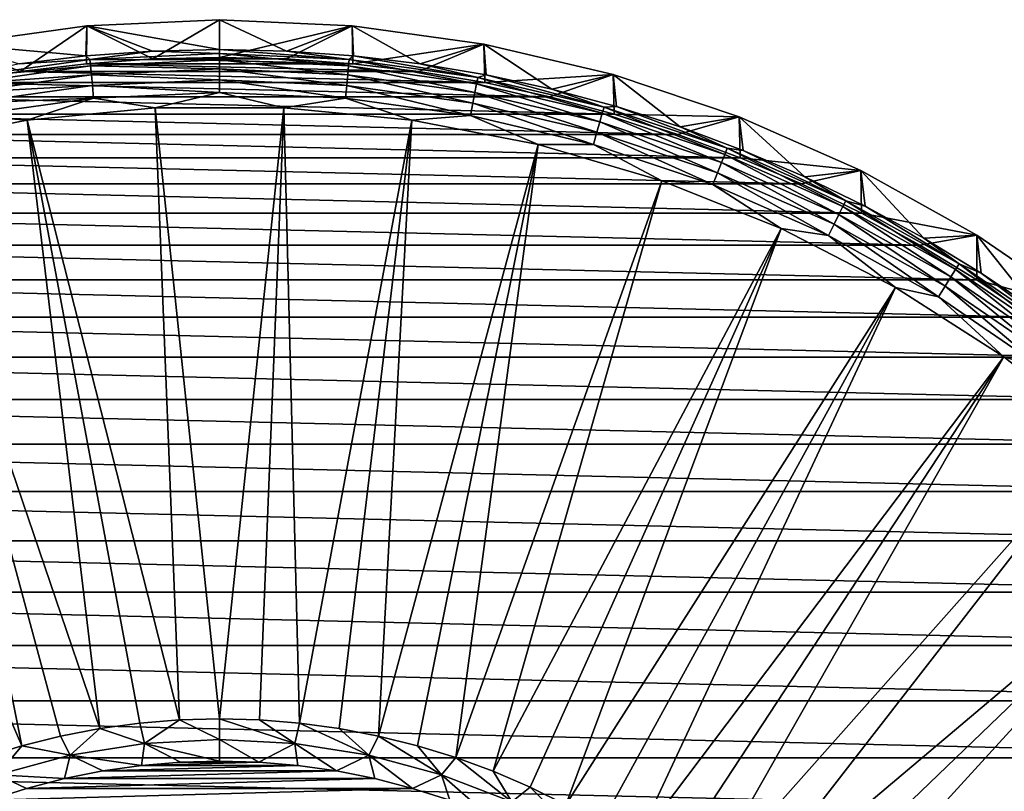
# Model space of a CAD drawing. Header units: metres. Extents: x -109 to 109, y -315 to 32.
# Tile 182 of 256: x -81 to -59, y 15 to 32. Entities that reach past the tile are written whole.
import ezdxf

# ---------------------------------------------------------------- set-up
doc = ezdxf.new("R2010")
doc.units = ezdxf.units.M
doc.layers.add('solid_K244242000C74_AAA', color=7, linetype='CONTINUOUS')

msp = doc.modelspace()

# ---------------------------------------------------------------- linework, layer by layer
at = {"layer": 'solid_K244242000C74_AAA'}
for points in [[(-78.005997, 31.613438, -83.82), (-79.498619, 32.36137, -83.669998), (-76.5, 32.5, -83.669998)], [(-76.5, 31.827694, -79.857155), (-76.5, 32.5, -83.669998), (-79.498619, 32.36137, -83.669998)], [(-76.5, 31.649307, -83.82), (-78.005997, 31.613438, -83.82), (-76.5, 32.5, -83.669998)], [(-76.5, 31.649307, -83.82), (-76.5, 32.5, -83.669998), (-73.501381, 32.36137, -83.669998)], [(-74.985573, 31.791643, -79.857155), (-73.501381, 32.36137, -83.669998), (-76.5, 32.5, -83.669998)], [(-76.5, 31.827694, -79.857155), (-74.985573, 31.791643, -79.857155), (-76.5, 32.5, -83.669998)], [(-81.004242, 31.32715, -83.82), (-82.471878, 31.946623, -83.669998), (-79.498619, 32.36137, -83.669998)], [(-79.525421, 31.683575, -79.857155), (-79.498619, 32.36137, -83.669998), (-82.471878, 31.946623, -83.669998)], [(-79.508156, 31.50601, -83.82), (-81.004242, 31.32715, -83.82), (-79.498619, 32.36137, -83.669998)], [(-79.525421, 31.683575, -79.857155), (-78.014427, 31.791643, -79.857155), (-79.498619, 32.36137, -83.669998)], [(-78.005997, 31.613438, -83.82), (-79.508156, 31.50601, -83.82), (-79.498619, 32.36137, -83.669998)], [(-78.014427, 31.791643, -79.857155), (-76.5, 31.827694, -79.857155), (-79.498619, 32.36137, -83.669998)], [(-74.994003, 31.613438, -83.82), (-76.5, 31.649307, -83.82), (-73.501381, 32.36137, -83.669998)], [(-73.491844, 31.50601, -83.82), (-74.994003, 31.613438, -83.82), (-73.501381, 32.36137, -83.669998)], [(-74.985573, 31.791643, -79.857155), (-73.474579, 31.683575, -79.857155), (-73.501381, 32.36137, -83.669998)], [(-73.491844, 31.50601, -83.82), (-73.501381, 32.36137, -83.669998), (-70.528122, 31.946623, -83.669998)], [(-71.970444, 31.503733, -79.857155), (-70.528122, 31.946623, -83.669998), (-73.501381, 32.36137, -83.669998)], [(-73.474579, 31.683575, -79.857155), (-71.970444, 31.503733, -79.857155), (-73.501381, 32.36137, -83.669998)], [(-81.004242, 31.32715, -83.82), (-82.489746, 31.077324, -83.82), (-82.471878, 31.946623, -83.669998)], [(-81.029549, 31.503733, -79.857155), (-79.525421, 31.683575, -79.857155), (-82.471878, 31.946623, -83.669998)], [(-76.5, 31.73794, -79.521729), (-76.5, 31.827694, -79.857155), (-78.014427, 31.791643, -79.857155)], [(-73.571594, 31.602552, -79.521729), (-74.985573, 31.791643, -79.857155), (-76.5, 31.827694, -79.857155)], [(-73.571594, 31.602552, -79.521729), (-76.5, 31.827694, -79.857155), (-76.5, 31.73794, -79.521729)], [(-71.995758, 31.32715, -83.82), (-73.491844, 31.50601, -83.82), (-70.528122, 31.946623, -83.669998)], [(-70.510254, 31.077324, -83.82), (-71.995758, 31.32715, -83.82), (-70.528122, 31.946623, -83.669998)], [(-71.970444, 31.503733, -79.857155), (-70.47657, 31.252525, -79.857155), (-70.528122, 31.946623, -83.669998)], [(-70.510254, 31.077324, -83.82), (-70.528122, 31.946623, -83.669998), (-67.605858, 31.259308, -83.669998)], [(-68.996338, 30.930521, -79.857155), (-67.605858, 31.259308, -83.669998), (-70.528122, 31.946623, -83.669998)], [(-70.47657, 31.252525, -79.857155), (-68.996338, 30.930521, -79.857155), (-70.528122, 31.946623, -83.669998)], [(-79.428406, 31.602552, -79.521729), (-81.029549, 31.503733, -79.857155), (-82.331833, 31.19754, -79.521729)], [(-79.428406, 31.602552, -79.521729), (-82.331833, 31.19754, -79.521729), (-79.414818, 31.455891, -79.20536)], [(-79.428406, 31.602552, -79.521729), (-79.525421, 31.683575, -79.857155), (-81.029549, 31.503733, -79.857155)], [(-79.428406, 31.602552, -79.521729), (-78.014427, 31.791643, -79.857155), (-79.525421, 31.683575, -79.857155)], [(-73.491844, 31.50601, -83.82), (-79.508156, 31.50601, -83.82), (-78.005997, 31.613438, -83.82)], [(-76.5, 31.73794, -79.521729), (-78.014427, 31.791643, -79.857155), (-79.428406, 31.602552, -79.521729)], [(-76.5, 31.73794, -79.521729), (-79.428406, 31.602552, -79.521729), (-76.5, 31.590652, -79.20536)], [(-79.428406, 31.602552, -79.521729), (-79.414818, 31.455891, -79.20536), (-76.5, 31.590652, -79.20536)], [(-76.5, 31.590652, -79.20536), (-79.414818, 31.455891, -79.20536), (-76.5, 31.390615, -78.919411)], [(-74.994003, 31.613438, -83.82), (-78.005997, 31.613438, -83.82), (-76.5, 31.649307, -83.82)], [(-73.491844, 31.50601, -83.82), (-78.005997, 31.613438, -83.82), (-74.994003, 31.613438, -83.82)], [(-76.5, 31.73794, -79.521729), (-76.5, 31.590652, -79.20536), (-73.585182, 31.455891, -79.20536)], [(-73.571594, 31.602552, -79.521729), (-76.5, 31.73794, -79.521729), (-73.585182, 31.455891, -79.20536)], [(-76.5, 31.590652, -79.20536), (-76.5, 31.390615, -78.919411), (-73.603638, 31.256708, -78.919411)], [(-73.585182, 31.455891, -79.20536), (-76.5, 31.590652, -79.20536), (-73.603638, 31.256708, -78.919411)], [(-73.571594, 31.602552, -79.521729), (-73.474579, 31.683575, -79.857155), (-74.985573, 31.791643, -79.857155)], [(-73.571594, 31.602552, -79.521729), (-73.585182, 31.455891, -79.20536), (-70.695236, 31.052761, -79.20536)], [(-70.668167, 31.19754, -79.521729), (-73.474579, 31.683575, -79.857155), (-73.571594, 31.602552, -79.521729)], [(-70.668167, 31.19754, -79.521729), (-73.571594, 31.602552, -79.521729), (-70.695236, 31.052761, -79.20536)], [(-70.668167, 31.19754, -79.521729), (-71.970444, 31.503733, -79.857155), (-73.474579, 31.683575, -79.857155)], [(-82.331833, 31.19754, -79.521729), (-82.304764, 31.052761, -79.20536), (-79.414818, 31.455891, -79.20536)], [(-79.414818, 31.455891, -79.20536), (-82.304764, 31.052761, -79.20536), (-79.396362, 31.256708, -78.919411)], [(-71.995758, 31.32715, -83.82), (-81.004242, 31.32715, -83.82), (-79.508156, 31.50601, -83.82)], [(-71.995758, 31.32715, -83.82), (-79.508156, 31.50601, -83.82), (-73.491844, 31.50601, -83.82)], [(-79.414818, 31.455891, -79.20536), (-79.396362, 31.256708, -78.919411), (-76.5, 31.390615, -78.919411)], [(-76.5, 31.390615, -78.919411), (-79.396362, 31.256708, -78.919411), (-76.5, 31.143921, -78.672592)], [(-76.5, 31.390615, -78.919411), (-76.5, 31.143921, -78.672592), (-73.626404, 31.011066, -78.672592)], [(-73.603638, 31.256708, -78.919411), (-76.5, 31.390615, -78.919411), (-73.626404, 31.011066, -78.672592)], [(-73.585182, 31.455891, -79.20536), (-73.603638, 31.256708, -78.919411), (-70.731987, 30.856131, -78.919411)], [(-70.695236, 31.052761, -79.20536), (-73.585182, 31.455891, -79.20536), (-70.731987, 30.856131, -78.919411)], [(-70.668167, 31.19754, -79.521729), (-70.47657, 31.252525, -79.857155), (-71.970444, 31.503733, -79.857155)], [(-70.510254, 31.077324, -83.82), (-82.489746, 31.077324, -83.82), (-81.004242, 31.32715, -83.82)], [(-82.304764, 31.052761, -79.20536), (-82.268013, 30.856131, -78.919411), (-79.396362, 31.256708, -78.919411)], [(-79.396362, 31.256708, -78.919411), (-82.268013, 30.856131, -78.919411), (-79.373596, 31.011066, -78.672592)], [(-70.510254, 31.077324, -83.82), (-81.004242, 31.32715, -83.82), (-71.995758, 31.32715, -83.82)], [(-79.396362, 31.256708, -78.919411), (-79.373596, 31.011066, -78.672592), (-76.5, 31.143921, -78.672592)], [(-73.603638, 31.256708, -78.919411), (-73.626404, 31.011066, -78.672592), (-70.777321, 30.613636, -78.672592)], [(-70.731987, 30.856131, -78.919411), (-73.603638, 31.256708, -78.919411), (-70.777321, 30.613636, -78.672592)], [(-70.668167, 31.19754, -79.521729), (-70.695236, 31.052761, -79.20536), (-67.854805, 30.384699, -79.20536)], [(-67.814499, 30.526365, -79.521729), (-70.47657, 31.252525, -79.857155), (-70.668167, 31.19754, -79.521729)], [(-67.814499, 30.526365, -79.521729), (-70.668167, 31.19754, -79.521729), (-67.854805, 30.384699, -79.20536)], [(-69.03849, 30.757179, -83.82), (-70.510254, 31.077324, -83.82), (-67.605858, 31.259308, -83.669998)], [(-67.814499, 30.526365, -79.521729), (-68.996338, 30.930521, -79.857155), (-70.47657, 31.252525, -79.857155)], [(-67.583076, 30.367197, -83.82), (-69.03849, 30.757179, -83.82), (-67.605858, 31.259308, -83.669998)], [(-68.996338, 30.930521, -79.857155), (-67.533104, 30.538446, -79.857155), (-67.605858, 31.259308, -83.669998)], [(-67.583076, 30.367197, -83.82), (-67.605858, 31.259308, -83.669998), (-64.759682, 30.305361, -83.669998)], [(-66.090179, 30.077194, -79.857155), (-64.759682, 30.305361, -83.669998), (-67.605858, 31.259308, -83.669998)], [(-67.533104, 30.538446, -79.857155), (-66.090179, 30.077194, -79.857155), (-67.605858, 31.259308, -83.669998)], [(-69.03849, 30.757179, -83.82), (-83.96151, 30.757179, -83.82), (-82.489746, 31.077324, -83.82)], [(-69.03849, 30.757179, -83.82), (-82.489746, 31.077324, -83.82), (-70.510254, 31.077324, -83.82)], [(-82.268013, 30.856131, -78.919411), (-82.222679, 30.613636, -78.672592), (-79.373596, 31.011066, -78.672592)], [(-79.373596, 31.011066, -78.672592), (-82.222679, 30.613636, -78.672592), (-79.347221, 30.726442, -78.472404)], [(-76.5, 31.143921, -78.672592), (-79.373596, 31.011066, -78.672592), (-76.5, 30.858078, -78.472404)], [(-79.373596, 31.011066, -78.672592), (-79.347221, 30.726442, -78.472404), (-76.5, 30.858078, -78.472404)], [(-76.5, 31.143921, -78.672592), (-76.5, 30.858078, -78.472404), (-73.652779, 30.726442, -78.472404)], [(-73.626404, 31.011066, -78.672592), (-76.5, 31.143921, -78.672592), (-73.652779, 30.726442, -78.472404)], [(-73.626404, 31.011066, -78.672592), (-73.652779, 30.726442, -78.472404), (-70.829842, 30.332661, -78.472404)], [(-70.777321, 30.613636, -78.672592), (-73.626404, 31.011066, -78.672592), (-70.829842, 30.332661, -78.472404)], [(-70.695236, 31.052761, -79.20536), (-70.731987, 30.856131, -78.919411), (-67.909554, 30.192299, -78.919411)], [(-67.854805, 30.384699, -79.20536), (-70.695236, 31.052761, -79.20536), (-67.909554, 30.192299, -78.919411)], [(-67.814499, 30.526365, -79.521729), (-67.533104, 30.538446, -79.857155), (-68.996338, 30.930521, -79.857155)], [(-67.583076, 30.367197, -83.82), (-85.416924, 30.367197, -83.82), (-83.96151, 30.757179, -83.82)], [(-67.583076, 30.367197, -83.82), (-83.96151, 30.757179, -83.82), (-69.03849, 30.757179, -83.82)], [(-82.222679, 30.613636, -78.672592), (-82.170158, 30.332661, -78.472404), (-79.347221, 30.726442, -78.472404)], [(-79.347221, 30.726442, -78.472404), (-82.170158, 30.332661, -78.472404), (-80.846596, 30.231243, -78.325066)], [(-79.347221, 30.726442, -78.472404), (-80.846596, 30.231243, -78.325066), (-77.953247, 30.507524, -78.325066)], [(-76.5, 30.858078, -78.472404), (-79.347221, 30.726442, -78.472404), (-77.953247, 30.507524, -78.325066)], [(-76.5, 30.858078, -78.472404), (-77.953247, 30.507524, -78.325066), (-75.04673, 30.507523, -78.325066)], [(-73.652779, 30.726442, -78.472404), (-76.5, 30.858078, -78.472404), (-75.04673, 30.507523, -78.325066)], [(-73.652779, 30.726442, -78.472404), (-75.04673, 30.507523, -78.325066), (-72.153389, 30.231241, -78.325066)], [(-70.829842, 30.332661, -78.472404), (-73.652779, 30.726442, -78.472404), (-72.153389, 30.231241, -78.325066)], [(-70.731987, 30.856131, -78.919411), (-70.777321, 30.613636, -78.672592), (-67.977058, 29.955021, -78.672592)], [(-67.909554, 30.192299, -78.919411), (-70.731987, 30.856131, -78.919411), (-67.977058, 29.955021, -78.672592)], [(-77.953247, 30.507524, -78.325066), (-80.846596, 30.231243, -78.325066), (-77.404396, 16.68075, -73.288864)], [(-77.953247, 30.507524, -78.325066), (-77.404396, 16.68075, -73.288864), (-76.499992, 16.705248, -73.288864)], [(-75.04673, 30.507523, -78.325066), (-77.953247, 30.507524, -78.325066), (-76.499992, 16.705248, -73.288864)], [(-75.04673, 30.507523, -78.325066), (-76.499992, 16.705248, -73.288864), (-75.595596, 16.680748, -73.288864)], [(-75.04673, 30.507523, -78.325066), (-75.595596, 16.680748, -73.288864), (-74.69384, 16.607321, -73.288864)], [(-72.153389, 30.231241, -78.325066), (-75.04673, 30.507523, -78.325066), (-74.69384, 16.607321, -73.288864)], [(-70.777321, 30.613636, -78.672592), (-70.829842, 30.332661, -78.472404), (-68.055283, 29.68009, -78.472404)], [(-67.977058, 29.955021, -78.672592), (-70.777321, 30.613636, -78.672592), (-68.055283, 29.68009, -78.472404)], [(-67.814499, 30.526365, -79.521729), (-67.854805, 30.384699, -79.20536), (-65.088142, 29.457405, -79.20536)], [(-65.034935, 29.594748, -79.521729), (-67.533104, 30.538446, -79.857155), (-67.814499, 30.526365, -79.521729)], [(-65.034935, 29.594748, -79.521729), (-67.814499, 30.526365, -79.521729), (-65.088142, 29.457405, -79.20536)], [(-65.034935, 29.594748, -79.521729), (-66.090179, 30.077194, -79.857155), (-67.533104, 30.538446, -79.857155)], [(-66.148552, 29.908609, -83.82), (-86.851448, 29.908609, -83.82), (-85.416924, 30.367197, -83.82)], [(-66.148552, 29.908609, -83.82), (-85.416924, 30.367197, -83.82), (-67.583076, 30.367197, -83.82)], [(-82.170158, 30.332661, -78.472404), (-83.700577, 29.681183, -78.325066), (-80.846596, 30.231243, -78.325066)], [(-70.829842, 30.332661, -78.472404), (-72.153389, 30.231241, -78.325066), (-69.299408, 29.681179, -78.325066)], [(-68.055283, 29.68009, -78.472404), (-70.829842, 30.332661, -78.472404), (-69.299408, 29.681179, -78.325066)], [(-67.854805, 30.384699, -79.20536), (-67.909554, 30.192299, -78.919411), (-65.1604, 29.270876, -78.919411)], [(-65.088142, 29.457405, -79.20536), (-67.854805, 30.384699, -79.20536), (-65.1604, 29.270876, -78.919411)], [(-66.148552, 29.908609, -83.82), (-67.583076, 30.367197, -83.82), (-64.759682, 30.305361, -83.669998)], [(-64.737328, 29.382273, -83.82), (-66.148552, 29.908609, -83.82), (-64.759682, 30.305361, -83.669998)], [(-66.090179, 30.077194, -79.857155), (-64.670837, 29.547808, -79.857155), (-64.759682, 30.305361, -83.669998)], [(-64.737328, 29.382273, -83.82), (-64.759682, 30.305361, -83.669998), (-62.013596, 29.092854, -83.669998)], [(-63.278297, 28.951488, -79.857155), (-62.013596, 29.092854, -83.669998), (-64.759682, 30.305361, -83.669998)], [(-64.670837, 29.547808, -79.857155), (-63.278297, 28.951488, -79.857155), (-64.759682, 30.305361, -83.669998)], [(-80.846596, 30.231243, -78.325066), (-83.700577, 29.681183, -78.325066), (-79.202599, 16.485184, -73.288864)], [(-80.846596, 30.231243, -78.325066), (-78.306145, 16.607323, -73.288864), (-77.404396, 16.68075, -73.288864)], [(-80.846596, 30.231243, -78.325066), (-79.202599, 16.485184, -73.288864), (-78.306145, 16.607323, -73.288864)], [(-72.153389, 30.231241, -78.325066), (-74.69384, 16.607321, -73.288864), (-73.797394, 16.485182, -73.288864)], [(-72.153389, 30.231241, -78.325066), (-73.797394, 16.485182, -73.288864), (-72.908867, 16.31469, -73.288864)], [(-69.299408, 29.681179, -78.325066), (-72.153389, 30.231241, -78.325066), (-72.908867, 16.31469, -73.288864)], [(-67.909554, 30.192299, -78.919411), (-67.977058, 29.955021, -78.672592), (-65.249519, 29.04084, -78.672592)], [(-65.1604, 29.270876, -78.919411), (-67.909554, 30.192299, -78.919411), (-65.249519, 29.04084, -78.672592)], [(-65.034935, 29.594748, -79.521729), (-64.670837, 29.547808, -79.857155), (-66.090179, 30.077194, -79.857155)], [(-64.737328, 29.382273, -83.82), (-88.262672, 29.382273, -83.82), (-86.851448, 29.908609, -83.82)], [(-64.737328, 29.382273, -83.82), (-86.851448, 29.908609, -83.82), (-66.148552, 29.908609, -83.82)], [(-67.977058, 29.955021, -78.672592), (-68.055283, 29.68009, -78.472404), (-65.352776, 28.7743, -78.472404)], [(-65.249519, 29.04084, -78.672592), (-67.977058, 29.955021, -78.672592), (-65.352776, 28.7743, -78.472404)], [(-83.700577, 29.681183, -78.325066), (-86.489357, 28.862324, -78.325066), (-80.969116, 16.096346, -73.288864)], [(-83.700577, 29.681183, -78.325066), (-80.091125, 16.314692, -73.288864), (-79.202599, 16.485184, -73.288864)], [(-83.700577, 29.681183, -78.325066), (-80.969116, 16.096346, -73.288864), (-80.091125, 16.314692, -73.288864)], [(-69.299408, 29.681179, -78.325066), (-72.908867, 16.31469, -73.288864), (-72.030876, 16.096342, -73.288864)], [(-69.299408, 29.681179, -78.325066), (-72.030876, 16.096342, -73.288864), (-71.165993, 15.830783, -73.288864)], [(-66.510628, 28.862318, -78.325066), (-69.299408, 29.681179, -78.325066), (-71.165993, 15.830783, -73.288864)], [(-68.055283, 29.68009, -78.472404), (-69.299408, 29.681179, -78.325066), (-66.510628, 28.862318, -78.325066)], [(-65.352776, 28.7743, -78.472404), (-68.055283, 29.68009, -78.472404), (-66.510628, 28.862318, -78.325066)], [(-65.034935, 29.594748, -79.521729), (-65.088142, 29.457405, -79.20536), (-62.418835, 28.278791, -79.20536)], [(-62.353184, 28.410639, -79.521729), (-64.670837, 29.547808, -79.857155), (-65.034935, 29.594748, -79.521729)], [(-62.353184, 28.410639, -79.521729), (-65.034935, 29.594748, -79.521729), (-62.418835, 28.278791, -79.20536)], [(-63.352322, 28.789171, -83.82), (-89.647675, 28.789171, -83.82), (-88.262672, 29.382273, -83.82)], [(-63.352322, 28.789171, -83.82), (-88.262672, 29.382273, -83.82), (-64.737328, 29.382273, -83.82)], [(-65.088142, 29.457405, -79.20536), (-65.1604, 29.270876, -78.919411), (-62.507999, 28.099726, -78.919411)], [(-62.418835, 28.278791, -79.20536), (-65.088142, 29.457405, -79.20536), (-62.507999, 28.099726, -78.919411)], [(-63.352322, 28.789171, -83.82), (-64.737328, 29.382273, -83.82), (-62.013596, 29.092854, -83.669998)], [(-62.353184, 28.410639, -79.521729), (-63.278297, 28.951488, -79.857155), (-64.670837, 29.547808, -79.857155)], [(-65.1604, 29.270876, -78.919411), (-65.249519, 29.04084, -78.672592), (-62.617962, 27.878895, -78.672592)], [(-62.507999, 28.099726, -78.919411), (-65.1604, 29.270876, -78.919411), (-62.617962, 27.878895, -78.672592)], [(-65.249519, 29.04084, -78.672592), (-65.352776, 28.7743, -78.472404), (-62.745373, 27.623018, -78.472404)], [(-62.617962, 27.878895, -78.672592), (-65.249519, 29.04084, -78.672592), (-62.745373, 27.623018, -78.472404)], [(-61.997654, 28.131109, -83.82), (-63.352322, 28.789171, -83.82), (-62.013596, 29.092854, -83.669998)], [(-63.278297, 28.951488, -79.857155), (-61.915707, 28.289583, -79.857155), (-62.013596, 29.092854, -83.669998)], [(-62.353184, 28.410639, -79.521729), (-61.915707, 28.289583, -79.857155), (-63.278297, 28.951488, -79.857155)], [(-61.997654, 28.131109, -83.82), (-62.013596, 29.092854, -83.669998), (-59.390907, 27.632029, -83.669998)], [(-60.586155, 27.563591, -79.857155), (-59.390907, 27.632029, -83.669998), (-62.013596, 29.092854, -83.669998)], [(-61.915707, 28.289583, -79.857155), (-60.586155, 27.563591, -79.857155), (-62.013596, 29.092854, -83.669998)], [(-61.997654, 28.131109, -83.82), (-91.002342, 28.131109, -83.82), (-89.647675, 28.789171, -83.82)], [(-61.997654, 28.131109, -83.82), (-89.647675, 28.789171, -83.82), (-63.352322, 28.789171, -83.82)], [(-86.489357, 28.862324, -78.325066), (-81.834, 15.830786, -73.288864), (-80.969116, 16.096346, -73.288864)], [(-66.510628, 28.862318, -78.325066), (-71.165993, 15.830783, -73.288864), (-70.316757, 15.518789, -73.288864)], [(-63.812321, 27.782076, -78.325066), (-66.510628, 28.862318, -78.325066), (-70.316757, 15.518789, -73.288864)], [(-65.352776, 28.7743, -78.472404), (-66.510628, 28.862318, -78.325066), (-63.812321, 27.782076, -78.325066)], [(-62.745373, 27.623018, -78.472404), (-65.352776, 28.7743, -78.472404), (-63.812321, 27.782076, -78.325066)], [(-62.418835, 28.278791, -79.20536), (-62.507999, 28.099726, -78.919411), (-59.974972, 26.688839, -78.919411)], [(-62.353184, 28.410639, -79.521729), (-62.418835, 28.278791, -79.20536), (-59.869663, 26.858913, -79.20536)], [(-59.869663, 26.858913, -79.20536), (-62.418835, 28.278791, -79.20536), (-59.974972, 26.688839, -78.919411)], [(-59.79213, 26.98414, -79.521729), (-61.915707, 28.289583, -79.857155), (-62.353184, 28.410639, -79.521729)], [(-59.79213, 26.98414, -79.521729), (-62.353184, 28.410639, -79.521729), (-59.869663, 26.858913, -79.20536)], [(-59.79213, 26.98414, -79.521729), (-60.586155, 27.563591, -79.857155), (-61.915707, 28.289583, -79.857155)], [(-60.675346, 27.409105, -83.82), (-92.324654, 27.409105, -83.82), (-91.002342, 28.131109, -83.82)], [(-60.675346, 27.409105, -83.82), (-91.002342, 28.131109, -83.82), (-61.997654, 28.131109, -83.82)], [(-62.507999, 28.099726, -78.919411), (-62.617962, 27.878895, -78.672592), (-60.104839, 26.479095, -78.672592)], [(-59.974972, 26.688839, -78.919411), (-62.507999, 28.099726, -78.919411), (-60.104839, 26.479095, -78.672592)], [(-60.675346, 27.409105, -83.82), (-61.997654, 28.131109, -83.82), (-59.390907, 27.632029, -83.669998)], [(-62.617962, 27.878895, -78.672592), (-62.745373, 27.623018, -78.472404), (-60.255314, 26.236067, -78.472404)], [(-60.104839, 26.479095, -78.672592), (-62.617962, 27.878895, -78.672592), (-60.255314, 26.236067, -78.472404)], [(-63.812321, 27.782076, -78.325066), (-70.316757, 15.518789, -73.288864), (-69.485657, 15.161276, -73.288864)], [(-63.812321, 27.782076, -78.325066), (-69.485657, 15.161276, -73.288864), (-68.675125, 14.759292, -73.288864)], [(-61.228916, 26.450235, -78.325066), (-63.812321, 27.782076, -78.325066), (-68.675125, 14.759292, -73.288864)], [(-62.745373, 27.623018, -78.472404), (-63.812321, 27.782076, -78.325066), (-61.228916, 26.450235, -78.325066)], [(-60.255314, 26.236067, -78.472404), (-62.745373, 27.623018, -78.472404), (-61.228916, 26.450235, -78.325066)], [(-59.388916, 26.624954, -83.82), (-60.675346, 27.409105, -83.82), (-59.390907, 27.632029, -83.669998)], [(-60.586155, 27.563591, -79.857155), (-59.292648, 26.775158, -79.857155), (-59.390907, 27.632029, -83.669998)], [(-59.388916, 26.624954, -83.82), (-59.390907, 27.632029, -83.669998), (-56.914314, 25.935514, -83.669998)], [(-58.03812, 25.926069, -79.857155), (-56.914314, 25.935514, -83.669998), (-59.390907, 27.632029, -83.669998)], [(-59.292648, 26.775158, -79.857155), (-58.03812, 25.926069, -79.857155), (-59.390907, 27.632029, -83.669998)], [(-59.388916, 26.624954, -83.82), (-93.611084, 26.624954, -83.82), (-92.324654, 27.409105, -83.82)], [(-59.388916, 26.624954, -83.82), (-92.324654, 27.409105, -83.82), (-60.675346, 27.409105, -83.82)], [(-59.79213, 26.98414, -79.521729), (-59.292648, 26.775158, -79.857155), (-60.586155, 27.563591, -79.857155)], [(-59.79213, 26.98414, -79.521729), (-59.869663, 26.858913, -79.20536), (-57.462379, 25.209885, -79.20536)], [(-57.373619, 25.327423, -79.521729), (-59.292648, 26.775158, -79.857155), (-59.79213, 26.98414, -79.521729)], [(-57.373619, 25.327423, -79.521729), (-59.79213, 26.98414, -79.521729), (-57.462379, 25.209885, -79.20536)], [(-59.869663, 26.858913, -79.20536), (-59.974972, 26.688839, -78.919411), (-57.582928, 25.050251, -78.919411)], [(-57.462379, 25.209885, -79.20536), (-59.869663, 26.858913, -79.20536), (-57.582928, 25.050251, -78.919411)], [(-57.373619, 25.327423, -79.521729), (-58.03812, 25.926069, -79.857155), (-59.292648, 26.775158, -79.857155)], [(-58.141685, 25.780809, -83.82), (-94.858315, 25.780809, -83.82), (-93.611084, 26.624954, -83.82)], [(-58.141685, 25.780809, -83.82), (-93.611084, 26.624954, -83.82), (-59.388916, 26.624954, -83.82)], [(-60.104839, 26.479095, -78.672592), (-60.255314, 26.236067, -78.472404), (-57.903854, 24.625277, -78.472404)], [(-59.974972, 26.688839, -78.919411), (-60.104839, 26.479095, -78.672592), (-57.731594, 24.853384, -78.672592)], [(-57.731594, 24.853384, -78.672592), (-60.104839, 26.479095, -78.672592), (-57.903854, 24.625277, -78.472404)], [(-57.582928, 25.050251, -78.919411), (-59.974972, 26.688839, -78.919411), (-57.731594, 24.853384, -78.672592)], [(-58.141685, 25.780809, -83.82), (-59.388916, 26.624954, -83.82), (-56.914314, 25.935514, -83.669998)], [(-61.228916, 26.450235, -78.325066), (-68.675125, 14.759292, -73.288864), (-67.88755, 14.314016, -73.288864)], [(-61.228916, 26.450235, -78.325066), (-67.88755, 14.314016, -73.288864), (-67.125237, 13.826756, -73.288864)], [(-58.783802, 24.878853, -78.325066), (-61.228916, 26.450235, -78.325066), (-67.125237, 13.826756, -73.288864)], [(-60.255314, 26.236067, -78.472404), (-61.228916, 26.450235, -78.325066), (-58.783802, 24.878853, -78.325066)], [(-57.903854, 24.625277, -78.472404), (-60.255314, 26.236067, -78.472404), (-58.783802, 24.878853, -78.325066)], [(-56.935543, 24.877913, -83.82), (-96.064461, 24.877913, -83.82), (-94.858315, 25.780809, -83.82)], [(-56.935543, 24.877913, -83.82), (-94.858315, 25.780809, -83.82), (-58.141685, 25.780809, -83.82)], [(-55.774109, 23.918919, -83.82), (-97.225891, 23.918919, -83.82), (-96.064461, 24.877913, -83.82)], [(-55.774109, 23.918919, -83.82), (-96.064461, 24.877913, -83.82), (-56.935543, 24.877913, -83.82)], [(-58.783802, 24.878853, -78.325066), (-67.125237, 13.826756, -73.288864), (-66.390419, 13.298938, -73.288864)], [(-58.783802, 24.878853, -78.325066), (-66.390419, 13.298938, -73.288864), (-65.685257, 12.732114, -73.288864)], [(-56.499138, 23.082167, -78.325066), (-58.783802, 24.878853, -78.325066), (-65.685257, 12.732114, -73.288864)], [(-57.903854, 24.625277, -78.472404), (-58.783802, 24.878853, -78.325066), (-56.499138, 23.082167, -78.325066)], [(-54.659698, 22.90588, -83.82), (-98.340302, 22.90588, -83.82), (-97.225891, 23.918919, -83.82)], [(-54.659698, 22.90588, -83.82), (-97.225891, 23.918919, -83.82), (-55.774109, 23.918919, -83.82)], [(-56.499138, 23.082167, -78.325066), (-65.685257, 12.732114, -73.288864), (-65.011818, 12.127944, -73.288864)], [(-54.395599, 21.076445, -78.325066), (-56.499138, 23.082167, -78.325066), (-65.011818, 12.127944, -73.288864)], [(-53.594254, 21.840445, -83.82), (-99.405746, 21.840445, -83.82), (-98.340302, 22.90588, -83.82)], [(-53.594254, 21.840445, -83.82), (-98.340302, 22.90588, -83.82), (-54.659698, 22.90588, -83.82)], [(-52.58112, 20.725933, -83.82), (-100.418877, 20.725933, -83.82), (-99.405746, 21.840445, -83.82)], [(-52.58112, 20.725933, -83.82), (-99.405746, 21.840445, -83.82), (-53.594254, 21.840445, -83.82)], [(-54.395599, 21.076445, -78.325066), (-65.011818, 12.127944, -73.288864), (-64.372078, 11.488202, -73.288864)], [(-54.395599, 21.076445, -78.325066), (-64.372078, 11.488202, -73.288864), (-63.767906, 10.814764, -73.288864)], [(-52.492241, 18.879845, -78.325066), (-54.395599, 21.076445, -78.325066), (-63.767906, 10.814764, -73.288864)], [(-51.622013, 19.564362, -83.82), (-101.377991, 19.564362, -83.82), (-100.418877, 20.725933, -83.82)], [(-51.622013, 19.564362, -83.82), (-100.418877, 20.725933, -83.82), (-52.58112, 20.725933, -83.82)], [(-50.71907, 18.358145, -83.82), (-102.28093, 18.358145, -83.82), (-101.377991, 19.564362, -83.82)], [(-50.71907, 18.358145, -83.82), (-101.377991, 19.564362, -83.82), (-51.622013, 19.564362, -83.82)], [(-52.492241, 18.879845, -78.325066), (-63.767906, 10.814764, -73.288864), (-63.20108, 10.109604, -73.288864)], [(-52.492241, 18.879845, -78.325066), (-63.20108, 10.109604, -73.288864), (-62.673264, 9.37479, -73.288864)], [(-50.806305, 16.512268, -78.325066), (-52.492241, 18.879845, -78.325066), (-62.673264, 9.37479, -73.288864)], [(-49.874958, 17.110952, -83.82), (-103.125038, 17.110952, -83.82), (-102.28093, 18.358145, -83.82)], [(-49.874958, 17.110952, -83.82), (-102.28093, 18.358145, -83.82), (-50.71907, 18.358145, -83.82)], [(-49.090897, 15.824654, -83.82), (-103.909103, 15.824654, -83.82), (-103.125038, 17.110952, -83.82)], [(-49.090897, 15.824654, -83.82), (-103.125038, 17.110952, -83.82), (-49.874958, 17.110952, -83.82)], [(-76.5, 16.233807, -73.162537), (-76.499992, 16.705248, -73.288864), (-77.404396, 16.68075, -73.288864)], [(-74.803108, 16.144876, -73.162537), (-76.499992, 16.705248, -73.288864), (-76.5, 16.233807, -73.162537)], [(-74.803108, 16.144876, -73.162537), (-75.595596, 16.680748, -73.288864), (-76.499992, 16.705248, -73.288864)], [(-79.875198, 15.87906, -73.162537), (-79.202599, 16.485184, -73.288864), (-80.091125, 16.314692, -73.288864)], [(-78.196892, 16.144876, -73.162537), (-79.202599, 16.485184, -73.288864), (-79.875198, 15.87906, -73.162537)], [(-78.196892, 16.144876, -73.162537), (-78.306145, 16.607323, -73.288864), (-79.202599, 16.485184, -73.288864)], [(-78.196892, 16.144876, -73.162537), (-77.404396, 16.68075, -73.288864), (-78.306145, 16.607323, -73.288864)], [(-76.5, 16.233807, -73.162537), (-77.404396, 16.68075, -73.288864), (-78.196892, 16.144876, -73.162537)], [(-74.803108, 16.144876, -73.162537), (-74.69384, 16.607321, -73.288864), (-75.595596, 16.680748, -73.288864)], [(-73.124802, 15.87906, -73.162537), (-74.69384, 16.607321, -73.288864), (-74.803108, 16.144876, -73.162537)], [(-73.124802, 15.87906, -73.162537), (-73.797394, 16.485182, -73.288864), (-74.69384, 16.607321, -73.288864)], [(-73.124802, 15.87906, -73.162537), (-72.908867, 16.31469, -73.288864), (-73.797394, 16.485182, -73.288864)], [(-50.806305, 16.512268, -78.325066), (-62.673264, 9.37479, -73.288864), (-62.186001, 8.612478, -73.288864)], [(-50.806305, 16.512268, -78.325066), (-62.186001, 8.612478, -73.288864), (-61.740723, 7.824902, -73.288864)], [(-49.353058, 13.995161, -78.325066), (-50.806305, 16.512268, -78.325066), (-61.740723, 7.824902, -73.288864)], [(-79.875198, 15.87906, -73.162537), (-80.091125, 16.314692, -73.288864), (-80.969116, 16.096346, -73.288864)], [(-71.483475, 15.439268, -73.162537), (-72.908867, 16.31469, -73.288864), (-73.124802, 15.87906, -73.162537)], [(-71.483475, 15.439268, -73.162537), (-72.030876, 16.096342, -73.288864), (-72.908867, 16.31469, -73.288864)], [(-81.516525, 15.439268, -73.162537), (-80.969116, 16.096346, -73.288864), (-81.834, 15.830786, -73.288864)], [(-79.875198, 15.87906, -73.162537), (-80.969116, 16.096346, -73.288864), (-81.516525, 15.439268, -73.162537)], [(-78.196892, 16.144876, -73.162537), (-79.875198, 15.87906, -73.162537), (-78.263733, 15.648499, -73.120003)], [(-78.196892, 16.144876, -73.162537), (-78.263733, 15.648499, -73.120003), (-77.382988, 15.722814, -73.120003)], [(-76.5, 16.233807, -73.162537), (-78.196892, 16.144876, -73.162537), (-76.499954, 15.747568, -73.120003)], [(-78.196892, 16.144876, -73.162537), (-77.382988, 15.722814, -73.120003), (-76.499954, 15.747568, -73.120003)], [(-76.5, 16.233807, -73.162537), (-76.499954, 15.747568, -73.120003), (-75.616913, 15.722808, -73.120003)], [(-74.803108, 16.144876, -73.162537), (-76.5, 16.233807, -73.162537), (-75.616913, 15.722808, -73.120003)], [(-74.803108, 16.144876, -73.162537), (-75.616913, 15.722808, -73.120003), (-74.736176, 15.648487, -73.120003)], [(-74.803108, 16.144876, -73.162537), (-74.736176, 15.648487, -73.120003), (-73.861603, 15.524976, -73.120003)], [(-73.124802, 15.87906, -73.162537), (-74.803108, 16.144876, -73.162537), (-73.861603, 15.524976, -73.120003)], [(-71.483475, 15.439268, -73.162537), (-71.165993, 15.830783, -73.288864), (-72.030876, 16.096342, -73.288864)], [(-48.368961, 14.502484, -83.82), (-104.631042, 14.502484, -83.82), (-103.909103, 15.824654, -83.82)], [(-48.368961, 14.502484, -83.82), (-103.909103, 15.824654, -83.82), (-49.090897, 15.824654, -83.82)], [(-79.875198, 15.87906, -73.162537), (-81.516525, 15.439268, -73.162537), (-80.004967, 15.352585, -73.120003)], [(-79.875198, 15.87906, -73.162537), (-80.004967, 15.352585, -73.120003), (-79.138298, 15.524992, -73.120003)], [(-79.875198, 15.87906, -73.162537), (-79.138298, 15.524992, -73.120003), (-78.263733, 15.648499, -73.120003)], [(-73.124802, 15.87906, -73.162537), (-73.861603, 15.524976, -73.120003), (-72.994934, 15.352563, -73.120003)], [(-73.124802, 15.87906, -73.162537), (-72.994934, 15.352563, -73.120003), (-72.139313, 15.131768, -73.120003)], [(-71.483475, 15.439268, -73.162537), (-73.124802, 15.87906, -73.162537), (-72.139313, 15.131768, -73.120003)], [(-69.897118, 14.830321, -73.162537), (-71.165993, 15.830783, -73.288864), (-71.483475, 15.439268, -73.162537)], [(-69.897118, 14.830321, -73.162537), (-70.316757, 15.518789, -73.288864), (-71.165993, 15.830783, -73.288864)], [(-74.736176, 15.648487, -73.120003), (-78.263733, 15.648499, -73.120003), (-79.138298, 15.524992, -73.120003)], [(-73.861603, 15.524976, -73.120003), (-74.736176, 15.648487, -73.120003), (-79.138298, 15.524992, -73.120003)], [(-75.616913, 15.722808, -73.120003), (-77.382988, 15.722814, -73.120003), (-78.263733, 15.648499, -73.120003)], [(-74.736176, 15.648487, -73.120003), (-75.616913, 15.722808, -73.120003), (-78.263733, 15.648499, -73.120003)], [(-75.616913, 15.722808, -73.120003), (-76.499954, 15.747568, -73.120003), (-77.382988, 15.722814, -73.120003)], [(-81.516525, 15.439268, -73.162537), (-81.70211, 14.863521, -73.120003), (-80.860588, 15.131796, -73.120003)], [(-81.516525, 15.439268, -73.162537), (-80.860588, 15.131796, -73.120003), (-80.004967, 15.352585, -73.120003)], [(-72.994934, 15.352563, -73.120003), (-80.004967, 15.352585, -73.120003), (-80.860588, 15.131796, -73.120003)], [(-72.139313, 15.131768, -73.120003), (-72.994934, 15.352563, -73.120003), (-80.860588, 15.131796, -73.120003)], [(-73.861603, 15.524976, -73.120003), (-79.138298, 15.524992, -73.120003), (-80.004967, 15.352585, -73.120003)], [(-72.994934, 15.352563, -73.120003), (-73.861603, 15.524976, -73.120003), (-80.004967, 15.352585, -73.120003)], [(-71.483475, 15.439268, -73.162537), (-72.139313, 15.131768, -73.120003), (-71.297791, 14.863488, -73.120003)], [(-71.483475, 15.439268, -73.162537), (-71.297791, 14.863488, -73.120003), (-70.472061, 14.548213, -73.120003)], [(-69.897118, 14.830321, -73.162537), (-71.483475, 15.439268, -73.162537), (-70.472061, 14.548213, -73.120003)], [(-69.897118, 14.830321, -73.162537), (-69.485657, 15.161276, -73.288864), (-70.316757, 15.518789, -73.288864)], [(-72.139313, 15.131768, -73.120003), (-80.860588, 15.131796, -73.120003), (-81.70211, 14.863521, -73.120003)], [(-71.297791, 14.863488, -73.120003), (-72.139313, 15.131768, -73.120003), (-81.70211, 14.863521, -73.120003)], [(-68.383095, 14.058889, -73.162537), (-69.485657, 15.161276, -73.288864), (-69.897118, 14.830321, -73.162537)], [(-68.383095, 14.058889, -73.162537), (-68.675125, 14.759292, -73.288864), (-69.485657, 15.161276, -73.288864)]]:
    msp.add_3dface(points, dxfattribs=at)

doc.saveas('drawing.dxf')
